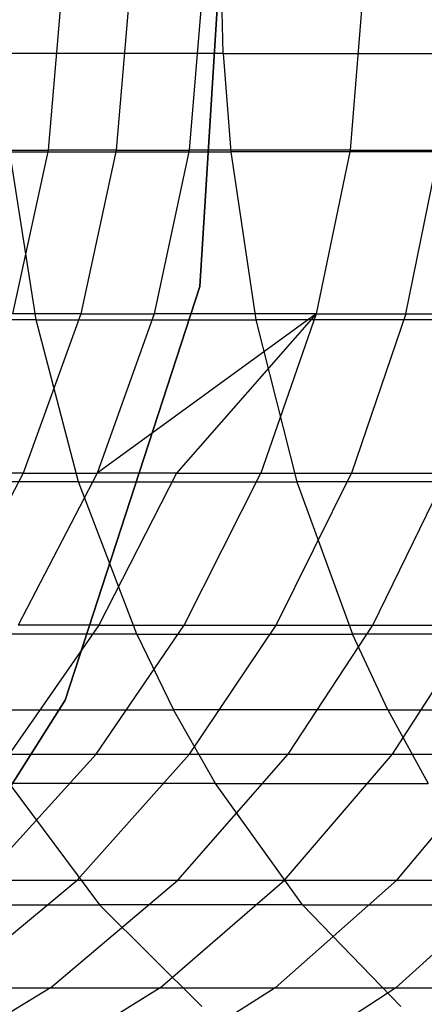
# Model space of a CAD drawing. Extents: x 1 to 115, y -55 to 55.
# Tile 38 of 86: x 59.94 to 61.11, y -3.01 to -0.17. Entities that reach past the tile are written whole.
import ezdxf

# ---------------------------------------------------------------- set-up
doc = ezdxf.new("R2010")
doc.units = 0
doc.header["$LTSCALE"] = 25.4
doc.layers.get('0').update_dxf_attribs({"linetype": 'CONTINUOUS'})

# ---------------------------------------------------------------- blocks, each defined once
blk = doc.blocks.new('NL2500025450_STL')
at = {"color": 0}
for p, q in [((60.5401, 0.314, 45.6096), (60.4614, -0.9369, 45.6096)), ((60.4614, -0.9369, 43.8096), (60.5401, 0.314, 43.8096)), ((60.4614, -0.9369, 43.8096), (60.5401, 0.314, 43.8096)), ((60.5401, 0.314, 45.6096), (60.4614, -0.9369, 45.6096)), ((60.5294, -0.2651, 14.0372), (60.5229, 0, 14.0295)), ((60.5294, -0.2651, 14.0372), (60.5229, 0, 14.0295)), ((60.026, -0.5444, 27.0874), (60.0661, -0.071, 27.0995)), ((60.026, -0.5444, 27.0874), (60.0661, -0.071, 27.0995)), ((60.2608, -0.071, 26.491), (60.2211, -0.5444, 26.4776)), ((60.2608, -0.071, 26.491), (60.2211, -0.5444, 26.4776)), ((60.4702, -0.071, 25.9049), (60.431, -0.5444, 25.8901)), ((60.4702, -0.071, 25.9049), (60.431, -0.5444, 25.8901)), ((60.9335, -0.071, 24.7908), (60.8955, -0.5444, 24.7733)), ((60.9335, -0.071, 24.7908), (60.8955, -0.5444, 24.7733)), ((60.5294, -0.2651, 14.0372), (59.892, -0.2651, 14.5968)), ((60.5294, -0.2651, 14.0372), (59.892, -0.2651, 14.5968)), ((60.5294, -0.2651, 14.0372), (60.5508, -0.5484, 14.0625)), ((60.5294, -0.2651, 14.0372), (61.1838, -0.2651, 13.5026)), ((60.5294, -0.2651, 14.0372), (60.5508, -0.5484, 14.0625)), ((60.5294, -0.2651, 14.0372), (61.1838, -0.2651, 13.5026)), ((59.8465, -0.5444, 27.719), (60.026, -0.5444, 27.0874)), ((59.8465, -0.5444, 27.719), (60.026, -0.5444, 27.0874)), ((59.9901, -1.0326, 14.7046), (59.9143, -0.5484, 14.6214)), ((59.9143, -0.5484, 14.6214), (60.5508, -0.5484, 14.0625)), ((59.9143, -0.5484, 14.6214), (60.5508, -0.5484, 14.0625)), ((59.9901, -1.0326, 14.7046), (59.9143, -0.5484, 14.6214)), ((59.9226, -1.0157, 27.0562), (60.026, -0.5444, 27.0874)), ((59.9226, -1.0157, 27.0562), (60.026, -0.5444, 27.0874)), ((60.2211, -0.5444, 26.4776), (60.026, -0.5444, 27.0874)), ((60.2211, -0.5444, 26.4776), (60.026, -0.5444, 27.0874)), ((60.2211, -0.5444, 26.4776), (60.1188, -1.0157, 26.443)), ((60.2211, -0.5444, 26.4776), (60.1188, -1.0157, 26.443)), ((60.2211, -0.5444, 26.4776), (60.431, -0.5444, 25.8901)), ((60.2211, -0.5444, 26.4776), (60.431, -0.5444, 25.8901)), ((60.431, -0.5444, 25.8901), (60.3299, -1.0157, 25.852)), ((60.431, -0.5444, 25.8901), (60.3299, -1.0157, 25.852)), ((60.8955, -0.5444, 24.7733), (60.431, -0.5444, 25.8901)), ((60.8955, -0.5444, 24.7733), (60.431, -0.5444, 25.8901)), ((60.5508, -0.5484, 14.0625), (60.6236, -1.0326, 14.1484)), ((61.2044, -0.5484, 13.5286), (60.5508, -0.5484, 14.0625)), ((60.5508, -0.5484, 14.0625), (60.6236, -1.0326, 14.1484)), ((61.2044, -0.5484, 13.5286), (60.5508, -0.5484, 14.0625)), ((60.8955, -0.5444, 24.7733), (60.7973, -1.0157, 24.7283)), ((60.8955, -0.5444, 24.7733), (60.7973, -1.0157, 24.7283)), ((60.8955, -0.5444, 24.7733), (61.1517, -0.5444, 24.2377)), ((60.8955, -0.5444, 24.7733), (61.1517, -0.5444, 24.2377)), ((61.0552, -1.0157, 24.1893), (61.1517, -0.5444, 24.2377)), ((61.0552, -1.0157, 24.1893), (61.1517, -0.5444, 24.2377)), ((60.4614, -0.9369, 45.6096), (60.0741, -2.1289, 45.6096)), ((60.0741, -2.1289, 43.8096), (60.4614, -0.9369, 43.8096)), ((60.0741, -2.1289, 43.8096), (60.4614, -0.9369, 43.8096)), ((60.4614, -0.9369, 45.6096), (60.0741, -2.1289, 45.6096)), ((60.4614, -0.9369, 43.8096), (60.4614, -0.9369, 45.6096)), ((60.4614, -0.9369, 43.8096), (60.4614, -0.9369, 45.6096)), ((60.1188, -1.0157, 26.443), (59.9226, -1.0157, 27.0562)), ((60.1188, -1.0157, 26.443), (59.9226, -1.0157, 27.0562)), ((60.1188, -1.0157, 26.443), (59.9528, -1.4746, 26.3868)), ((60.1188, -1.0157, 26.443), (59.9528, -1.4746, 26.3868)), ((60.1188, -1.0157, 26.443), (60.3299, -1.0157, 25.852)), ((60.1188, -1.0157, 26.443), (60.3299, -1.0157, 25.852)), ((60.7973, -1.0157, 24.7283), (60.166, -1.4746, 25.7903)), ((60.7973, -1.0157, 24.7283), (60.166, -1.4746, 25.7903)), ((60.3299, -1.0157, 25.852), (60.166, -1.4746, 25.7903)), ((60.3299, -1.0157, 25.852), (60.166, -1.4746, 25.7903)), ((60.7973, -1.0157, 24.7283), (60.3299, -1.0157, 25.852)), ((60.7973, -1.0157, 24.7283), (60.3299, -1.0157, 25.852)), ((60.7973, -1.0157, 24.7283), (60.3949, -1.4746, 25.2125)), ((60.7973, -1.0157, 24.7283), (60.3949, -1.4746, 25.2125)), ((60.7973, -1.0157, 24.7283), (60.638, -1.4746, 24.6554)), ((60.7973, -1.0157, 24.7283), (60.638, -1.4746, 24.6554)), ((60.7973, -1.0157, 24.7283), (61.0552, -1.0157, 24.1893)), ((60.7973, -1.0157, 24.7283), (61.0552, -1.0157, 24.1893)), ((61.0552, -1.0157, 24.1893), (60.8987, -1.4746, 24.1106)), ((61.0552, -1.0157, 24.1893), (60.8987, -1.4746, 24.1106)), ((61.0552, -1.0157, 24.1893), (61.3271, -1.0157, 23.6698)), ((61.0552, -1.0157, 24.1893), (61.3271, -1.0157, 23.6698)), ((59.9901, -1.0326, 14.7046), (59.3747, -1.0326, 15.2865)), ((59.9901, -1.0326, 14.7046), (59.3747, -1.0326, 15.2865)), ((60.1125, -1.4997, 14.839), (59.9901, -1.0326, 14.7046)), ((59.9901, -1.0326, 14.7046), (60.6236, -1.0326, 14.1484)), ((59.9901, -1.0326, 14.7046), (60.6236, -1.0326, 14.1484)), ((60.1125, -1.4997, 14.839), (59.9901, -1.0326, 14.7046)), ((60.6236, -1.0326, 14.1484), (60.7411, -1.4997, 14.2871)), ((61.2741, -1.0326, 13.617), (60.6236, -1.0326, 14.1484)), ((60.6236, -1.0326, 14.1484), (60.7411, -1.4997, 14.2871)), ((61.2741, -1.0326, 13.617), (60.6236, -1.0326, 14.1484)), ((59.9528, -1.4746, 26.3868), (59.7226, -1.9128, 26.3089)), ((59.9528, -1.4746, 26.3868), (59.7226, -1.9128, 26.3089)), ((59.9528, -1.4746, 26.3868), (59.7549, -1.4746, 27.0055)), ((59.9528, -1.4746, 26.3868), (59.7549, -1.4746, 27.0055)), ((60.166, -1.4746, 25.7903), (59.9385, -1.9128, 25.7046)), ((60.166, -1.4746, 25.7903), (59.9385, -1.9128, 25.7046)), ((59.9528, -1.4746, 26.3868), (60.166, -1.4746, 25.7903)), ((59.9528, -1.4746, 26.3868), (60.166, -1.4746, 25.7903)), ((60.3949, -1.4746, 25.2125), (60.166, -1.4746, 25.7903)), ((60.3949, -1.4746, 25.2125), (60.166, -1.4746, 25.7903)), ((60.3949, -1.4746, 25.2125), (60.1705, -1.9128, 25.119)), ((60.3949, -1.4746, 25.2125), (60.1705, -1.9128, 25.119)), ((60.3949, -1.4746, 25.2125), (60.638, -1.4746, 24.6554)), ((60.3949, -1.4746, 25.2125), (60.638, -1.4746, 24.6554)), ((60.417, -1.9128, 24.5541), (60.638, -1.4746, 24.6554)), ((60.417, -1.9128, 24.5541), (60.638, -1.4746, 24.6554)), ((60.638, -1.4746, 24.6554), (60.8987, -1.4746, 24.1106)), ((60.638, -1.4746, 24.6554), (60.8987, -1.4746, 24.1106)), ((60.6816, -1.9128, 24.0015), (60.8987, -1.4746, 24.1106)), ((60.6816, -1.9128, 24.0015), (60.8987, -1.4746, 24.1106)), ((60.8987, -1.4746, 24.1106), (61.1736, -1.4746, 23.5855)), ((60.8987, -1.4746, 24.1106), (61.1736, -1.4746, 23.5855)), ((60.9606, -1.9128, 23.4687), (61.1736, -1.4746, 23.5855)), ((60.9606, -1.9128, 23.4687), (61.1736, -1.4746, 23.5855)), ((60.1125, -1.4997, 14.839), (59.502, -1.4997, 15.4163)), ((60.1125, -1.4997, 14.839), (59.502, -1.4997, 15.4163)), ((60.2798, -1.9389, 15.0228), (60.1125, -1.4997, 14.839)), ((60.1125, -1.4997, 14.839), (60.7411, -1.4997, 14.2871)), ((60.1125, -1.4997, 14.839), (60.7411, -1.4997, 14.2871)), ((60.2798, -1.9389, 15.0228), (60.1125, -1.4997, 14.839)), ((60.7411, -1.4997, 14.2871), (60.9017, -1.9389, 14.4768)), ((61.3866, -1.4997, 13.7598), (60.7411, -1.4997, 14.2871)), ((60.7411, -1.4997, 14.2871), (60.9017, -1.9389, 14.4768)), ((61.3866, -1.4997, 13.7598), (60.7411, -1.4997, 14.2871)), ((60.1705, -1.9128, 25.119), (59.9128, -2.2841, 25.0117)), ((60.1705, -1.9128, 25.119), (59.9128, -2.2841, 25.0117)), ((60.1705, -1.9128, 25.119), (59.9385, -1.9128, 25.7046)), ((60.1705, -1.9128, 25.119), (59.9385, -1.9128, 25.7046)), ((60.1633, -2.2841, 24.4379), (60.417, -1.9128, 24.5541)), ((60.1633, -2.2841, 24.4379), (60.417, -1.9128, 24.5541)), ((60.1705, -1.9128, 25.119), (60.417, -1.9128, 24.5541)), ((60.1705, -1.9128, 25.119), (60.417, -1.9128, 24.5541)), ((60.417, -1.9128, 24.5541), (60.6816, -1.9128, 24.0015)), ((60.417, -1.9128, 24.5541), (60.6816, -1.9128, 24.0015)), ((60.4322, -2.2841, 23.8763), (60.6816, -1.9128, 24.0015)), ((60.4322, -2.2841, 23.8763), (60.6816, -1.9128, 24.0015)), ((60.6816, -1.9128, 24.0015), (60.9606, -1.9128, 23.4687)), ((60.6816, -1.9128, 24.0015), (60.9606, -1.9128, 23.4687)), ((60.716, -2.2841, 23.3345), (60.9606, -1.9128, 23.4687)), ((60.716, -2.2841, 23.3345), (60.9606, -1.9128, 23.4687)), ((60.9606, -1.9128, 23.4687), (61.2567, -1.9128, 22.9506)), ((60.9606, -1.9128, 23.4687), (61.2567, -1.9128, 22.9506)), ((61.0172, -2.2841, 22.8075), (61.2567, -1.9128, 22.9506)), ((61.0172, -2.2841, 22.8075), (61.2567, -1.9128, 22.9506)), ((60.2798, -1.9389, 15.0228), (59.676, -1.9389, 15.5937)), ((60.2798, -1.9389, 15.0228), (59.676, -1.9389, 15.5937)), ((60.2798, -1.9389, 15.0228), (60.3856, -2.1564, 15.1389)), ((60.2798, -1.9389, 15.0228), (60.9017, -1.9389, 14.4768)), ((60.2798, -1.9389, 15.0228), (60.3856, -2.1564, 15.1389)), ((60.2798, -1.9389, 15.0228), (60.9017, -1.9389, 14.4768)), ((61.0032, -2.1564, 14.5967), (60.9017, -1.9389, 14.4768)), ((61.5405, -1.9389, 13.9549), (60.9017, -1.9389, 14.4768)), ((61.0032, -2.1564, 14.5967), (60.9017, -1.9389, 14.4768)), ((61.5405, -1.9389, 13.9549), (60.9017, -1.9389, 14.4768)), ((60.0741, -2.1289, 45.6096), (59.4026, -3.1871, 45.6096)), ((59.4026, -3.1871, 43.8096), (60.0741, -2.1289, 43.8096)), ((59.4026, -3.1871, 43.8096), (60.0741, -2.1289, 43.8096)), ((60.0741, -2.1289, 45.6096), (59.4026, -3.1871, 45.6096)), ((60.0741, -2.1289, 43.8096), (60.0741, -2.1289, 45.6096)), ((60.0741, -2.1289, 43.8096), (60.0741, -2.1289, 45.6096)), ((59.786, -2.1564, 15.7059), (60.3856, -2.1564, 15.1389)), ((59.786, -2.1564, 15.7059), (60.3856, -2.1564, 15.1389)), ((60.507, -2.369, 15.2723), (60.3856, -2.1564, 15.1389)), ((61.0032, -2.1564, 14.5967), (60.3856, -2.1564, 15.1389)), ((60.507, -2.369, 15.2723), (60.3856, -2.1564, 15.1389)), ((61.0032, -2.1564, 14.5967), (60.3856, -2.1564, 15.1389)), ((61.0032, -2.1564, 14.5967), (61.1197, -2.369, 14.7343)), ((61.0032, -2.1564, 14.5967), (61.6378, -2.1564, 14.0783)), ((61.0032, -2.1564, 14.5967), (61.1197, -2.369, 14.7343)), ((61.0032, -2.1564, 14.5967), (61.6378, -2.1564, 14.0783)), ((59.8335, -2.6476, 24.2868), (60.1633, -2.2841, 24.4379)), ((59.8335, -2.6476, 24.2868), (60.1633, -2.2841, 24.4379)), ((59.9128, -2.2841, 25.0117), (60.1633, -2.2841, 24.4379)), ((59.9128, -2.2841, 25.0117), (60.1633, -2.2841, 24.4379)), ((60.1082, -2.6476, 23.7135), (60.4322, -2.2841, 23.8763)), ((60.1082, -2.6476, 23.7135), (60.4322, -2.2841, 23.8763)), ((60.1633, -2.2841, 24.4379), (60.4322, -2.2841, 23.8763)), ((60.1633, -2.2841, 24.4379), (60.4322, -2.2841, 23.8763)), ((60.3982, -2.6476, 23.1601), (60.716, -2.2841, 23.3345)), ((60.3982, -2.6476, 23.1601), (60.716, -2.2841, 23.3345)), ((60.4322, -2.2841, 23.8763), (60.716, -2.2841, 23.3345)), ((60.4322, -2.2841, 23.8763), (60.716, -2.2841, 23.3345)), ((60.7061, -2.6476, 22.6216), (61.0172, -2.2841, 22.8075)), ((60.7061, -2.6476, 22.6216), (61.0172, -2.2841, 22.8075)), ((60.716, -2.2841, 23.3345), (61.0172, -2.2841, 22.8075)), ((60.716, -2.2841, 23.3345), (61.0172, -2.2841, 22.8075)), ((61.0172, -2.2841, 22.8075), (61.3334, -2.2841, 22.2992)), ((61.0172, -2.2841, 22.8075), (61.3334, -2.2841, 22.2992)), ((61.0293, -2.6476, 22.102), (61.3334, -2.2841, 22.2992)), ((61.0293, -2.6476, 22.102), (61.3334, -2.2841, 22.2992)), ((59.9123, -2.369, 15.8346), (60.1727, -2.7185, 16.1001)), ((60.507, -2.369, 15.2723), (59.9123, -2.369, 15.8346)), ((59.9123, -2.369, 15.8346), (60.1727, -2.7185, 16.1001)), ((60.507, -2.369, 15.2723), (59.9123, -2.369, 15.8346)), ((60.7574, -2.7185, 15.5473), (60.507, -2.369, 15.2723)), ((60.507, -2.369, 15.2723), (61.1197, -2.369, 14.7343)), ((60.507, -2.369, 15.2723), (61.1197, -2.369, 14.7343)), ((60.7574, -2.7185, 15.5473), (60.507, -2.369, 15.2723)), ((59.7344, -2.9581, 23.5257), (60.1082, -2.6476, 23.7135)), ((59.7344, -2.9581, 23.5257), (60.1082, -2.6476, 23.7135)), ((59.8335, -2.6476, 24.2868), (60.1082, -2.6476, 23.7135)), ((59.8335, -2.6476, 24.2868), (60.1082, -2.6476, 23.7135)), ((60.0316, -2.9581, 22.959), (60.3982, -2.6476, 23.1601)), ((60.0316, -2.9581, 22.959), (60.3982, -2.6476, 23.1601)), ((60.1082, -2.6476, 23.7135), (60.3982, -2.6476, 23.1601)), ((60.1082, -2.6476, 23.7135), (60.3982, -2.6476, 23.1601)), ((60.3472, -2.9581, 22.4072), (60.7061, -2.6476, 22.6216)), ((60.3472, -2.9581, 22.4072), (60.7061, -2.6476, 22.6216)), ((60.3982, -2.6476, 23.1601), (60.7061, -2.6476, 22.6216)), ((60.3982, -2.6476, 23.1601), (60.7061, -2.6476, 22.6216)), ((60.6786, -2.9581, 21.8745), (61.0293, -2.6476, 22.102)), ((60.6786, -2.9581, 21.8745), (61.0293, -2.6476, 22.102)), ((60.7061, -2.6476, 22.6216), (61.0293, -2.6476, 22.102)), ((60.7061, -2.6476, 22.6216), (61.0293, -2.6476, 22.102)), ((61.0264, -2.9581, 21.3594), (61.3685, -2.6476, 21.5997)), ((61.0264, -2.9581, 21.3594), (61.3685, -2.6476, 21.5997)), ((61.0293, -2.6476, 22.102), (61.3685, -2.6476, 21.5997)), ((61.0293, -2.6476, 22.102), (61.3685, -2.6476, 21.5997)), ((59.6346, -2.7185, 16.6477), (60.1727, -2.7185, 16.1001)), ((59.6346, -2.7185, 16.6477), (60.1727, -2.7185, 16.1001)), ((60.1727, -2.7185, 16.1001), (60.4673, -3.0114, 16.4005)), ((60.7574, -2.7185, 15.5473), (60.1727, -2.7185, 16.1001)), ((60.1727, -2.7185, 16.1001), (60.4673, -3.0114, 16.4005)), ((60.7574, -2.7185, 15.5473), (60.1727, -2.7185, 16.1001)), ((61.0408, -3.0114, 15.8584), (60.7574, -2.7185, 15.5473)), ((60.7574, -2.7185, 15.5473), (61.3601, -2.7185, 15.0182)), ((60.7574, -2.7185, 15.5473), (61.3601, -2.7185, 15.0182)), ((61.0408, -3.0114, 15.8584), (60.7574, -2.7185, 15.5473)), ((60.0316, -2.9581, 22.959), (59.6225, -3.2061, 22.7345)), ((60.0316, -2.9581, 22.959), (59.6225, -3.2061, 22.7345)), ((59.7344, -2.9581, 23.5257), (60.0316, -2.9581, 22.959)), ((59.7344, -2.9581, 23.5257), (60.0316, -2.9581, 22.959)), ((60.3472, -2.9581, 22.4072), (59.9468, -3.2061, 22.1679)), ((60.3472, -2.9581, 22.4072), (59.9468, -3.2061, 22.1679)), ((60.0316, -2.9581, 22.959), (60.3472, -2.9581, 22.4072)), ((60.0316, -2.9581, 22.959), (60.3472, -2.9581, 22.4072)), ((60.6786, -2.9581, 21.8745), (60.2873, -3.2061, 21.6207)), ((60.6786, -2.9581, 21.8745), (60.2873, -3.2061, 21.6207)), ((60.3472, -2.9581, 22.4072), (60.6786, -2.9581, 21.8745)), ((60.3472, -2.9581, 22.4072), (60.6786, -2.9581, 21.8745)), ((61.0264, -2.9581, 21.3594), (60.6448, -3.2061, 21.0913)), ((61.0264, -2.9581, 21.3594), (60.6448, -3.2061, 21.0913)), ((60.6786, -2.9581, 21.8745), (61.0264, -2.9581, 21.3594)), ((60.6786, -2.9581, 21.8745), (61.0264, -2.9581, 21.3594)), ((61.0264, -2.9581, 21.3594), (61.3898, -2.9581, 20.8622)), ((61.0264, -2.9581, 21.3594), (61.3898, -2.9581, 20.8622))]:
    blk.add_line(p, q, dxfattribs=at)

msp = doc.modelspace()

# ---------------------------------------------------------------- block references
at = {"color": 0}
msp.add_blockref('NL2500025450_STL', (0, 0, 200), dxfattribs=at)

doc.saveas('drawing.dxf')
